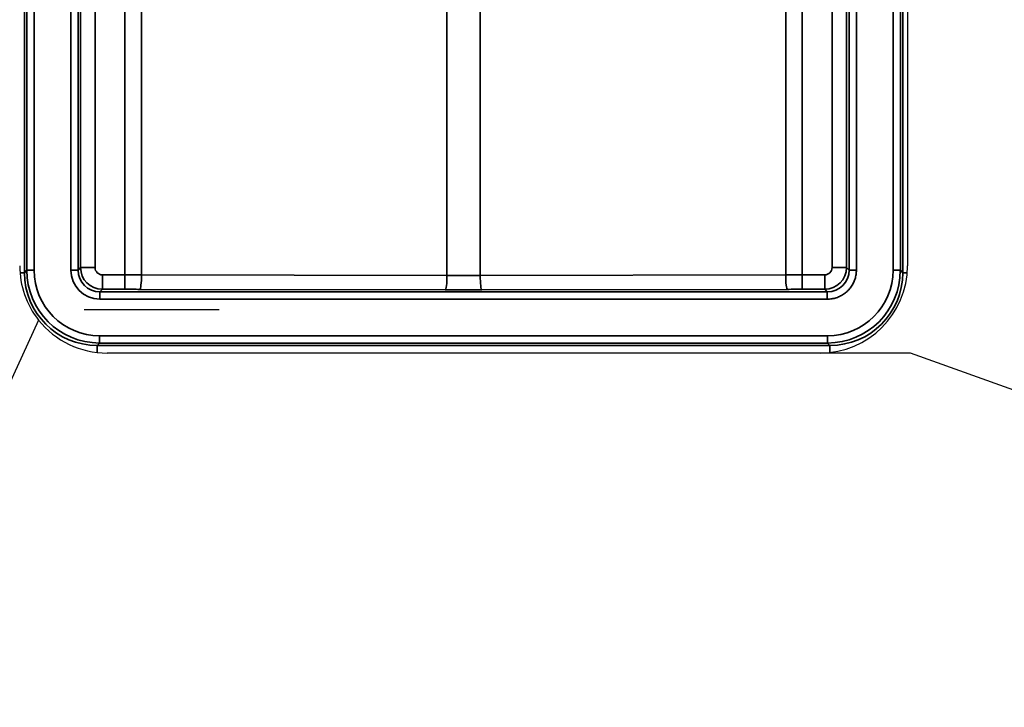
# Model space of a CAD drawing. Header units: millimetres. Extents: x -12192 to 12192, y -600 to 5895.
# Tile 51 of 118: x 1663 to 1730, y 3190 to 3237. Entities that reach past the tile are written whole.
import ezdxf

# ---------------------------------------------------------------- set-up
doc = ezdxf.new("R2010")
doc.units = ezdxf.units.MM
doc.header["$LTSCALE"] = 20
for name, color, linetype, lineweight in [('_Sichtbarkanten', 7, 'Continuous', 25), ('Bemaßung (ISO)', 7, 'Continuous', 25), ('Sichtbar schmal (ISO)', 7, 'Continuous', 35), ('Skizziergeometrie (ISO)', 7, 'Continuous', 25)]:
    doc.layers.add(name, color=color, linetype=linetype, lineweight=lineweight)
doc.styles.add('Notiztext (ISO)', font='verdana.ttf')
doc.dimstyles.new('wedi USA', dxfattribs={"dimscale": 20, "dimtxt": 2.5, "dimasz": 4, "dimexe": 2, "dimexo": 0.8, "dimgap": 0.3, "dimtad": 1, "dimdec": 1, "dimrnd": 1e-08, "dimtxsty": 'Notiztext (ISO)', "dimcen": 0.09, "dimclrd": 7, "dimclre": 7, "dimclrt": 256, "dimadec": 0, "dimazin": 2, "dimtfac": 0.6, "dimtmove": 0, "dimatfit": 3, "dimfxl": 1, "dimtolj": 1, "dimlwd": -1, "dimlwe": -1, "dimarcsym": 0})

# ---------------------------------------------------------------- blocks, each defined once
blk = doc.blocks.new('*D85')
at = {"layer": 'Bemaßung (ISO)', "color": 7, "transparency": 16777216}
for p, q in [((1651.863, 4317.272), (1304.214, 4317.272)), ((1344.214, 4237.272), (1344.214, 3297.272)), ((1650.944, 3217.272), (1304.214, 3217.272))]:
    blk.add_line(p, q, dxfattribs=at)
for points in [[(1330.88, 4237.272), (1357.547, 4237.272), (1344.214, 4317.272)], [(1330.88, 3297.272), (1357.547, 3297.272), (1344.214, 3217.272)]]:
    blk.add_solid(points, dxfattribs=at)
at = {"layer": 'Defpoints', "color": 0, "transparency": 16777216}
for p in [(1667.863, 4317.272), (1344.214, 3217.272), (1666.944, 3217.272)]:
    blk.add_point(p, dxfattribs=at)
at = {"layer": 'Bemaßung (ISO)', "transparency": 16777216, "insert": (1272.801, 3513.075), "char_height": 50, "attachment_point": 1, "rotation": 90, "style": 'Notiztext (ISO)'}
blk.add_mtext('\\A1;1100 [43 1/4]"', dxfattribs=at)
blk = doc.blocks.new('*D86')
at = {"layer": 'Bemaßung (ISO)', "color": 7, "transparency": 16777216}
for p, q in [((1650.714, 3767.272), (1121.859, 3767.272)), ((1161.859, 3687.272), (1161.859, 2932.872)), ((1473.805, 2852.872), (1121.859, 2852.872))]:
    blk.add_line(p, q, dxfattribs=at)
for points in [[(1148.526, 3687.272), (1175.192, 3687.272), (1161.859, 3767.272)], [(1148.526, 2932.872), (1175.192, 2932.872), (1161.859, 2852.872)]]:
    blk.add_solid(points, dxfattribs=at)
at = {"layer": 'Defpoints', "color": 0, "transparency": 16777216}
for p in [(1666.714, 3767.272), (1161.859, 2852.872), (1489.805, 2852.872)]:
    blk.add_point(p, dxfattribs=at)
at = {"layer": 'Bemaßung (ISO)', "transparency": 16777216, "insert": (1090.446, 3112.02), "char_height": 50, "attachment_point": 1, "rotation": 90, "style": 'Notiztext (ISO)'}
blk.add_mtext('\\A1;914,4 [36]"', dxfattribs=at)

msp = doc.modelspace()

# ---------------------------------------------------------------- linework, layer by layer
at = {"layer": '_Sichtbarkanten'}
for p, q in [((1723.505, 4314.272), (1723.505, 3220.272)), ((1663.806, 3216.541), (1502.505, 2865.572)), ((1723.713, 3214.272), (1668.505, 3214.272)), ((2696.305, 2865.572), (1723.713, 3214.272))]:
    msp.add_line(p, q, dxfattribs=at)
for centre, start, end in [((1668.505, 3220.272), 180, 218.44803), ((1717.505, 3220.272), 270, 0), ((1668.505, 3220.272), 218.44803, 270)]:
    msp.add_arc(centre, 6, start, end, dxfattribs=at)
at = {"layer": 'Sichtbar schmal (ISO)'}
for p, q in [((1662.83, 4314.748), (1662.83, 3219.797)), ((1662.996, 3219.963), (1662.996, 4314.581)), ((1663.496, 4314.581), (1663.496, 3219.963)), ((1666.014, 3219.98), (1666.014, 4314.564)), ((1666.514, 4314.564), (1666.514, 3219.98)), ((1719.496, 3219.98), (1719.496, 4314.564)), ((1719.996, 4314.564), (1719.996, 3219.98)), ((1722.514, 3219.963), (1722.514, 4314.581)), ((1723.014, 4314.581), (1723.014, 3219.963)), ((1723.18, 3219.797), (1723.18, 4314.748)), ((1666.688, 3220.155), (1666.73, 3679.772)), ((1667.729, 3679.771), (1667.687, 3220.149)), ((1718.322, 3220.149), (1718.28, 3679.771)), ((1719.28, 3679.772), (1719.322, 3220.155)), ((1669.732, 3219.649), (1669.732, 3253.851)), ((1670.873, 3219.648), (1670.873, 3253.852)), ((1715.137, 3219.648), (1715.137, 3253.852)), ((1716.278, 3219.649), (1716.278, 3253.851)), ((1691.864, 3238.298), (1691.864, 3219.606)), ((1694.146, 3238.298), (1694.146, 3219.606)), ((1662.83, 3219.797), (1662.524, 3219.797)), ((1662.83, 3219.797), (1662.996, 3219.963)), ((1663.496, 3219.963), (1662.996, 3219.963)), ((1666.514, 3219.98), (1666.014, 3219.98)), ((1666.688, 3220.155), (1666.514, 3219.98)), ((1669.732, 3219.649), (1668.187, 3219.649)), ((1668.187, 3219.649), (1668.187, 3218.655)), ((1669.732, 3219.649), (1669.732, 3218.655)), ((1691.864, 3219.606), (1670.873, 3219.648)), ((1715.137, 3219.648), (1694.146, 3219.606)), ((1717.823, 3219.649), (1716.278, 3219.649)), ((1716.278, 3219.649), (1716.278, 3218.655)), ((1717.823, 3219.649), (1717.823, 3218.655)), ((1719.496, 3219.98), (1719.322, 3220.155)), ((1719.496, 3219.98), (1719.996, 3219.98)), ((1722.514, 3219.963), (1723.014, 3219.963)), ((1723.014, 3219.963), (1723.18, 3219.797)), ((1723.18, 3219.797), (1723.486, 3219.797)), ((1668.187, 3218.655), (1668.013, 3218.481)), ((1717.997, 3218.481), (1668.013, 3218.481)), ((1668.013, 3218.481), (1668.013, 3217.981)), ((1669.732, 3218.655), (1668.187, 3218.655)), ((1691.75, 3218.612), (1670.759, 3218.654)), ((1715.251, 3218.654), (1694.26, 3218.612)), ((1717.823, 3218.655), (1716.278, 3218.655)), ((1717.997, 3218.481), (1717.823, 3218.655)), ((1717.997, 3218.481), (1717.997, 3217.981)), ((1717.997, 3217.981), (1668.013, 3217.981)), ((1667.829, 3214.797), (1667.996, 3214.964)), ((1718.014, 3215.463), (1667.996, 3215.463)), ((1667.996, 3215.463), (1667.996, 3214.964)), ((1718.014, 3214.964), (1667.996, 3214.964)), ((1718.014, 3215.463), (1718.014, 3214.964)), ((1718.014, 3214.964), (1718.181, 3214.797)), ((1718.181, 3214.797), (1667.829, 3214.797)), ((1667.829, 3214.797), (1667.829, 3214.31)), ((1718.181, 3214.797), (1718.181, 3214.31))]:
    msp.add_line(p, q, dxfattribs=at)
for centre, major_axis, ratio, start_param, end_param in [((1667.831, 3219.798), (-3.537, -3.537), 0.999574, 5.497939, 7.068431), ((1667.997, 3219.964), (-3.536, -3.536), 0.999756, 5.497939, 7.068431), ((1667.997, 3219.964), (-3.193, -3.172), 0.999751, 5.501246, 7.071816), ((1668.014, 3219.981), (1.356, 1.472), 0.999555, 2.315638, 3.885925), ((1668.014, 3219.981), (1.061, 1.061), 0.999492, 2.356306, 3.926797), ((1667.687, 3220.155), (-1, 0), 0.005236, 0.017454, 1.570797), ((1668.187, 3220.155), (0, -1.5), 0.999981, 4.712647, 6.283185), ((1668.187, 3220.149), (-0.5, 0), 0.999986, 6.282946, 7.853982), ((1669.732, 3219.498), (-9.998, 0), 0.015186, 4.597998, 4.712389), ((1670.759, 3219.654), (-0.002, -1), 0.11413, 0.017568, 1.565823), ((1691.75, 3219.611), (-0.002, -1), 0.11413, 0.017568, 1.565823), ((1693.005, 3219.802), (-9.997, 0), 0.01972, 1.456394, 1.685199), ((1694.26, 3219.611), (0.002, -1), 0.11413, 4.717362, 6.265617), ((1716.278, 3219.498), (-9.998, 0), 0.015186, 4.712389, 4.82678), ((1715.251, 3219.654), (0.002, -1), 0.11413, 4.717362, 6.265617), ((1717.822, 3220.155), (0, -1.5), 0.999981, 0.000258, 1.570796), ((1717.823, 3220.149), (0.5, 0), 0.999986, 4.71215, 6.283185), ((1717.996, 3219.981), (-1.061, 1.061), 0.999492, 2.356387, 3.926878), ((1718.013, 3219.964), (-3.17, 3.195), 0.999753, 2.360167, 3.93074), ((1718.013, 3219.964), (-3.536, 3.536), 0.999756, 2.356347, 3.926839), ((1718.179, 3219.798), (-3.537, 3.537), 0.999574, 2.356347, 3.926839), ((1718.322, 3220.155), (1, 0), 0.005236, 4.712389, 6.265732), ((1669.732, 3218.498), (-8.998, 0), 0.017452, 4.597992, 4.712389), ((1693.005, 3218.802), (-10.997, 0), 0.017452, 1.4564, 1.685193), ((1716.278, 3218.498), (-8.998, 0), 0.017452, 4.712389, 4.826786)]:
    msp.add_ellipse(centre, major_axis=major_axis, ratio=ratio, start_param=start_param, end_param=end_param, dxfattribs=at)
msp.add_open_spline([(1719.996, 3219.98), (1719.996, 3219.878), (1719.981, 3219.674), (1719.909, 3219.367), (1719.787, 3219.072), (1719.622, 3218.801), (1719.417, 3218.562), (1719.179, 3218.358), (1718.91, 3218.192), (1718.615, 3218.07), (1718.306, 3217.997), (1718.1, 3217.981), (1717.997, 3217.981)], degree=3, dxfattribs=at)
at = {"layer": 'Skizziergeometrie (ISO)'}
msp.add_line((1666.944, 3217.272), (1676.205, 3217.272), dxfattribs=at)

# ---------------------------------------------------------------- dimensions: what is measured, and where the dimension line sits
at = {"layer": 'Bemaßung (ISO)', "color": 7}
for base, p1, p2, picture, middle in [((1344.214, 3217.272), (1667.863, 4317.272), (1666.944, 3217.272), '*D85', (1344.214, 3767.272)), ((1161.859, 2852.872), (1666.714, 3767.272), (1489.805, 2852.872), '*D86', (1161.859, 3310.072))]:
    dim = msp.add_linear_dim(base=base, p1=p1, p2=p2, angle=90, text='<>"', dimstyle='wedi USA', override={"dimgap": 0.3, "dimdec": 1, "dimtol": 0, "dimlim": 0, "dimtp": 0, "dimtm": 0, "dimtdec": 2, "dimtofl": 0, "dimatfit": 1}, dxfattribs=at)
    dim.commit()
    dim.dimension.update_dxf_attribs({"geometry": picture, "text_midpoint": middle, "dimtype": 160})

doc.saveas('drawing.dxf')
